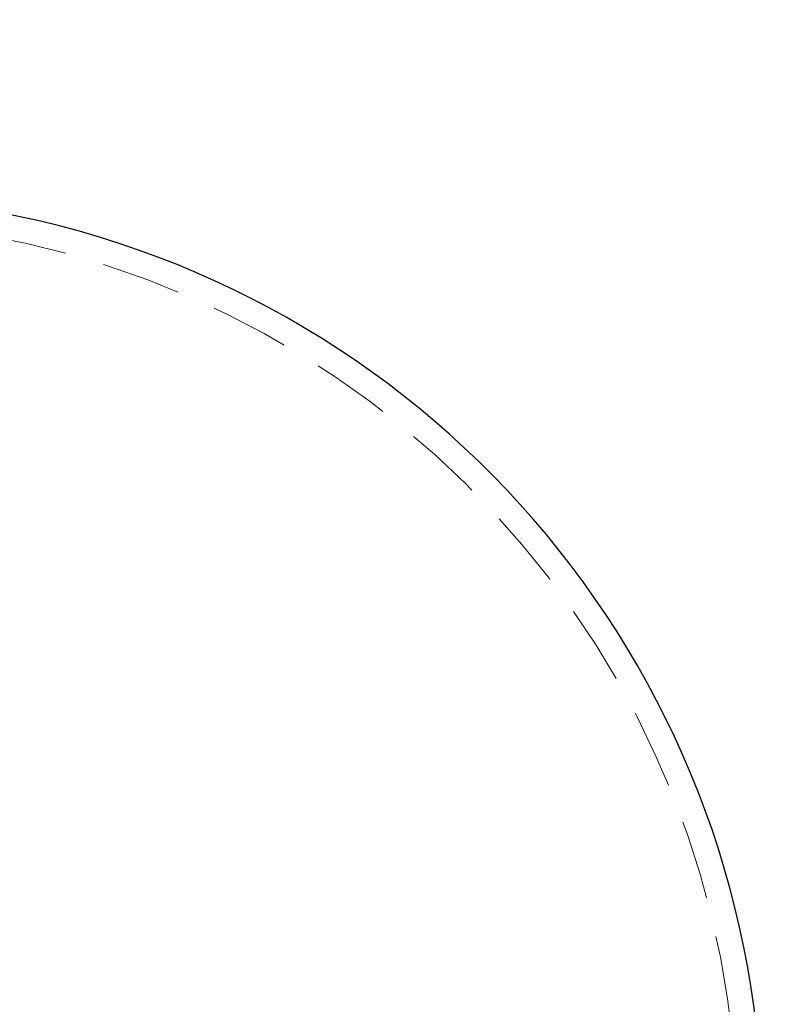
# Model space of a CAD drawing. Header units: millimetres. Extents: x 621 to 813, y 304 to 665.
# Tile 7 of 32: x 639 to 652, y 320 to 335. Entities that reach past the tile are written whole.
import ezdxf

# ---------------------------------------------------------------- set-up
doc = ezdxf.new("R2010")
doc.units = ezdxf.units.MM
doc.linetypes.add('HIDDEN', pattern=[1.905, 1.27, -0.635])
doc.styles.add('SLDTEXTSTYLE0', font='TXT', dxfattribs={"width": 0.75})
doc.dimstyles.new('SLDDIMSTYLE0', dxfattribs={"dimtxt": 3.5, "dimasz": 3.556, "dimexe": 0, "dimexo": 0.0625, "dimgap": 0.875, "dimtad": 1, "dimdec": 0, "dimlfac": 5, "dimrnd": 1e-09, "dimzin": 12, "dimdsep": 46, "dimtxsty": 'SLDTEXTSTYLE0', "dimblk1": 'CLOSED', "dimblk2": 'CLOSED', "dimsah": 1, "dimcen": 0.09, "dimadec": 0, "dimazin": 3, "dimtfac": 1, "dimtdec": 0, "dimtofl": 0, "dimtmove": 0, "dimatfit": 3, "dimldrblk": 'CLOSED', "dimfxl": 0, "dimfrac": 2, "dimtolj": 1, "dimtzin": 12, "dimarcsym": 0})

# ---------------------------------------------------------------- blocks, each defined once
blk = doc.blocks.new('_Closed')
at = {"color": 0, "linetype": 'ByBlock', "lineweight": -2}
for p, q in [((-1, 0.166667), (0, 0)), ((-1, 0.166667), (-1, -0.166667)), ((0, 0), (-1, -0.166667)), ((0, 0), (-1, 0))]:
    blk.add_line(p, q, dxfattribs=at)
blk = doc.blocks.new('_D')
at = {"color": 7, "linetype": 'Continuous', "lineweight": 0}
for p, q in [((642.617, 540.365), (669.029, 540.365)), ((668.029, 540.365), (668.029, 304.032)), ((643.617, 304.032), (669.029, 304.032))]:
    blk.add_line(p, q, dxfattribs=at)
at = {"color": 7, "linetype": 'Continuous', "lineweight": 18, "xscale": 3.556, "yscale": 3.556}
for p, rotation in [((668.029, 540.365, -1.456), 90.0000000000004), ((668.029, 304.032, -1.456), 270.0000000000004)]:
    blk.add_blockref('_Closed', p, dxfattribs=dict(at, rotation=rotation))
at = {"color": 7, "linetype": 'Continuous', "lineweight": 18, "insert": (663.518, 361.591), "char_height": 3.5, "attachment_point": 1, "rotation": 90, "style": 'SLDTEXTSTYLE0'}
blk.add_mtext('1182', dxfattribs=at)

msp = doc.modelspace()

# ---------------------------------------------------------------- linework, layer by layer
at = {"color": 7, "linetype": 'Continuous', "lineweight": 25}
msp.add_arc((636.117, 317.551), 15, 0, 79.4158, dxfattribs=at)
at = {"color": 7, "linetype": 'HIDDEN', "lineweight": 18}
msp.add_arc((636.117, 317.551), 14.6, 0, 85.6791, dxfattribs=at)

# ---------------------------------------------------------------- dimensions: what is measured, and where the dimension line sits
at = {"color": 7, "linetype": 'Continuous', "lineweight": 18}
dim = msp.add_linear_dim(base=(668.029, 304.032), p1=(641.617, 540.365), p2=(642.617, 304.032), angle=90, dimstyle='SLDDIMSTYLE0', dxfattribs=at)
dim.commit()
dim.dimension.update_dxf_attribs({"geometry": '_D', "text_midpoint": (668.029, 366.763), "dimtype": 160})

doc.saveas('drawing.dxf')
